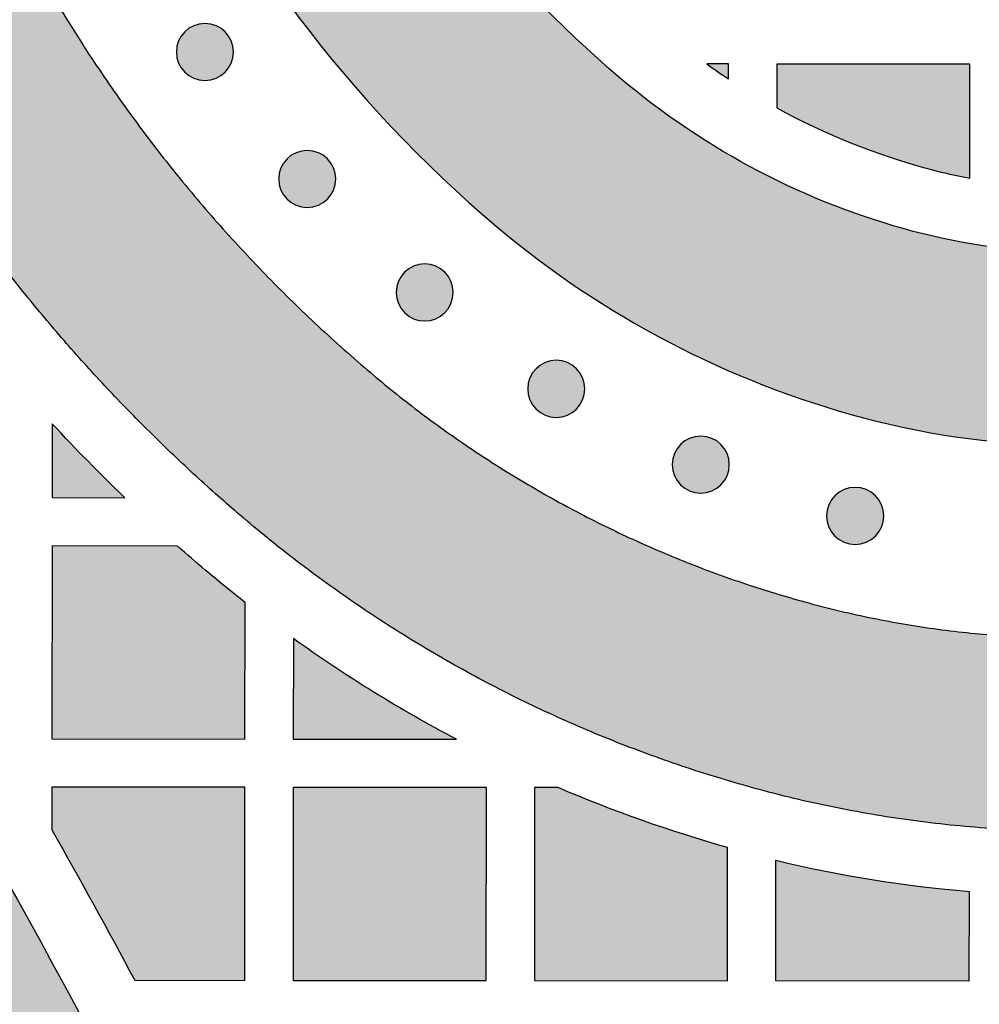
# Model space of a CAD drawing. Header units: millimetres. Extents: x -3873 to -97, y 912 to 4165.
# Tile 245 of 256: x -2969 to -2909, y 1653 to 1714. Entities that reach past the tile are written whole.
import ezdxf

# ---------------------------------------------------------------- set-up
doc = ezdxf.new("R2010")
doc.units = ezdxf.units.MM
doc.layers.add('pattern', color=7, linetype='Continuous', true_color=0x000000)

msp = doc.modelspace()

# ---------------------------------------------------------------- hatches: boundary and pattern name
at = {"layer": 'pattern'}
for points in [[(-2857.108, 1712.754), (-2871.057, 1714.405), (-2871.615, 1713.802), (-2872.185, 1713.207), (-2872.767, 1712.621), (-2873.36, 1712.044), (-2873.964, 1711.477), (-2874.579, 1710.92), (-2875.205, 1710.372), (-2875.841, 1709.835), (-2876.488, 1709.309), (-2877.145, 1708.794), (-2877.811, 1708.29), (-2878.487, 1707.797), (-2879.172, 1707.317), (-2879.865, 1706.848), (-2880.567, 1706.392), (-2881.278, 1705.948), (-2881.996, 1705.517), (-2882.721, 1705.099), (-2883.454, 1704.694), (-2884.193, 1704.303), (-2884.939, 1703.925), (-2885.69, 1703.56), (-2886.448, 1703.209), (-2887.211, 1702.873), (-2887.978, 1702.55), (-2888.75, 1702.241), (-2889.526, 1701.946), (-2890.306, 1701.666), (-2891.089, 1701.4), (-2891.875, 1701.148), (-2892.664, 1700.911), (-2893.455, 1700.688), (-2894.669, 1700.378), (-2895.898, 1700.107), (-2897.138, 1699.876), (-2898.389, 1699.685), (-2899.649, 1699.535), (-2900.914, 1699.427), (-2902.184, 1699.361), (-2903.457, 1699.336), (-2904.729, 1699.354), (-2905.999, 1699.414), (-2907.265, 1699.515), (-2908.525, 1699.659), (-2909.777, 1699.843), (-2911.019, 1700.068), (-2912.249, 1700.332), (-2913.465, 1700.635), (-2914.7, 1700.983), (-2915.928, 1701.365), (-2917.148, 1701.782), (-2918.358, 1702.234), (-2919.557, 1702.719), (-2920.744, 1703.238), (-2921.916, 1703.79), (-2923.074, 1704.374), (-2924.215, 1704.99), (-2925.337, 1705.637), (-2926.441, 1706.315), (-2927.524, 1707.021), (-2928.586, 1707.757), (-2929.625, 1708.52), (-2930.641, 1709.309), (-2931.632, 1710.124), (-2933.056, 1711.362), (-2934.448, 1712.643), (-2935.808, 1713.966), (-2937.132, 1715.328), (-2938.42, 1716.73), (-2939.67, 1718.169), (-2940.879, 1719.643), (-2942.048, 1721.152), (-2943.173, 1722.692), (-2944.254, 1724.264), (-2945.29, 1725.863), (-2946.279, 1727.489), (-2947.22, 1729.14), (-2948.114, 1730.813), (-2948.958, 1732.506), (-2949.753, 1734.218), (-2956.514, 1749.343), (-2962.848, 1734.104), (-2960.706, 1729.316), (-2959.771, 1727.302), (-2958.777, 1725.309), (-2957.726, 1723.34), (-2956.617, 1721.398), (-2955.453, 1719.484), (-2954.234, 1717.601), (-2952.962, 1715.752), (-2951.638, 1713.939), (-2950.263, 1712.163), (-2948.84, 1710.428), (-2947.369, 1708.735), (-2945.853, 1707.085), (-2944.294, 1705.482), (-2942.694, 1703.925), (-2941.055, 1702.418), (-2939.38, 1700.96), (-2938.135, 1699.937), (-2936.859, 1698.945), (-2935.554, 1697.987), (-2934.22, 1697.063), (-2932.859, 1696.175), (-2931.473, 1695.324), (-2930.062, 1694.511), (-2928.629, 1693.737), (-2927.175, 1693.003), (-2925.702, 1692.31), (-2924.212, 1691.658), (-2922.705, 1691.049), (-2921.185, 1690.482), (-2919.653, 1689.958), (-2918.11, 1689.478), (-2916.559, 1689.041), (-2914.963, 1688.643), (-2913.35, 1688.296), (-2911.72, 1688.001), (-2910.077, 1687.759), (-2908.423, 1687.571), (-2906.762, 1687.438), (-2905.095, 1687.36), (-2903.425, 1687.336), (-2901.756, 1687.368), (-2900.089, 1687.456), (-2898.428, 1687.598), (-2896.776, 1687.794), (-2895.134, 1688.045), (-2893.506, 1688.348), (-2891.894, 1688.704), (-2890.3, 1689.11), (-2889.073, 1689.459), (-2887.849, 1689.835), (-2886.629, 1690.24), (-2885.415, 1690.672), (-2884.207, 1691.133), (-2883.006, 1691.621), (-2881.814, 1692.136), (-2880.63, 1692.679), (-2879.456, 1693.249), (-2878.293, 1693.846), (-2877.142, 1694.47), (-2876.004, 1695.12), (-2874.879, 1695.795), (-2873.769, 1696.496), (-2872.674, 1697.222), (-2871.596, 1697.973), (-2870.534, 1698.747), (-2869.49, 1699.544), (-2868.465, 1700.365), (-2867.459, 1701.207), (-2866.473, 1702.07), (-2865.507, 1702.954), (-2864.563, 1703.858), (-2863.641, 1704.781), (-2862.741, 1705.722), (-2861.864, 1706.681), (-2861.01, 1707.657), (-2860.18, 1708.648), (-2859.375, 1709.654), (-2858.594, 1710.675), (-2857.838, 1711.708)], [(-2929.733, 1486.311), (-2930.369, 1494.187), (-2931.163, 1502.072), (-2932.116, 1509.962), (-2933.23, 1517.853), (-2934.503, 1525.738), (-2935.938, 1533.615), (-2937.533, 1541.476), (-2939.289, 1549.319), (-2941.205, 1557.137), (-2943.282, 1564.926), (-2945.518, 1572.682), (-2947.913, 1580.398), (-2950.465, 1588.071), (-2953.174, 1595.695), (-2956.038, 1603.265), (-2959.055, 1610.778), (-2962.224, 1618.228), (-2965.542, 1625.611), (-2969.008, 1632.922), (-2972.618, 1640.158), (-2976.371, 1647.312), (-2980.264, 1654.383), (-2984.294, 1661.364), (-2988.458, 1668.254), (-2992.753, 1675.047), (-2997.175, 1681.74), (-3001.721, 1688.329), (-3006.388, 1694.812), (-3011.171, 1701.185), (-3016.068, 1707.445), (-3021.073, 1713.59), (-3026.184, 1719.615), (-3024.083, 1718.848), (-3021.997, 1718.021), (-3019.931, 1717.135), (-3017.885, 1716.191), (-3015.864, 1715.189), (-3013.868, 1714.13), (-3011.901, 1713.016), (-3009.965, 1711.847), (-3008.062, 1710.625), (-3006.195, 1709.352), (-3004.364, 1708.028), (-3002.573, 1706.656), (-3000.824, 1705.237), (-2999.117, 1703.773), (-2997.455, 1702.266), (-2995.839, 1700.718), (-2988.776, 1690.728), (-2981.992, 1680.501), (-2975.499, 1670.047), (-2969.307, 1659.38), (-2963.428, 1648.512), (-2957.87, 1637.458), (-2952.642, 1626.231), (-2947.753, 1614.847), (-2943.207, 1603.321), (-2939.013, 1591.669), (-2935.174, 1579.907), (-2931.695, 1568.051), (-2928.579, 1556.117), (-2925.827, 1544.122), (-2923.441, 1532.084), (-2921.421, 1520.017), (-2921.508, 1517.846), (-2921.655, 1515.673), (-2921.859, 1513.5), (-2922.122, 1511.329), (-2922.444, 1509.163), (-2922.825, 1507.003), (-2923.264, 1504.854), (-2923.761, 1502.716), (-2924.315, 1500.592), (-2924.926, 1498.485), (-2925.592, 1496.397), (-2926.314, 1494.329), (-2927.091, 1492.285), (-2927.92, 1490.266), (-2928.801, 1488.274)], [(-2969.079, 1719.113), (-2968.034, 1717.186), (-2966.941, 1715.28), (-2965.8, 1713.398), (-2964.613, 1711.541), (-2963.381, 1709.711), (-2962.103, 1707.909), (-2960.782, 1706.138), (-2959.418, 1704.398), (-2958.013, 1702.692), (-2956.568, 1701.021), (-2955.083, 1699.386), (-2953.561, 1697.788), (-2952.003, 1696.229), (-2950.411, 1694.71), (-2948.785, 1693.232), (-2947.128, 1691.797), (-2945.629, 1690.565), (-2944.093, 1689.371), (-2942.522, 1688.217), (-2940.916, 1687.105), (-2939.278, 1686.036), (-2937.608, 1685.011), (-2935.91, 1684.033), (-2934.185, 1683.101), (-2932.434, 1682.217), (-2930.661, 1681.383), (-2928.866, 1680.598), (-2927.053, 1679.864), (-2925.222, 1679.182), (-2923.378, 1678.551), (-2921.52, 1677.973), (-2919.653, 1677.447), (-2917.678, 1676.954), (-2915.68, 1676.524), (-2913.662, 1676.159), (-2911.628, 1675.86), (-2909.581, 1675.627), (-2907.524, 1675.462), (-2905.46, 1675.365), (-2903.394, 1675.336), (-2901.327, 1675.376), (-2899.264, 1675.484), (-2897.207, 1675.66), (-2895.162, 1675.903), (-2893.129, 1676.213), (-2891.114, 1676.589), (-2889.118, 1677.029), (-2887.145, 1677.532), (-2885.799, 1677.913), (-2884.456, 1678.322), (-2883.118, 1678.759), (-2881.785, 1679.223), (-2880.459, 1679.716), (-2879.14, 1680.235), (-2877.829, 1680.782), (-2876.526, 1681.356), (-2875.234, 1681.957), (-2873.952, 1682.585), (-2872.681, 1683.24), (-2871.422, 1683.92), (-2870.177, 1684.627), (-2868.945, 1685.359), (-2867.728, 1686.115), (-2866.526, 1686.897), (-2865.34, 1687.703), (-2864.17, 1688.532), (-2863.019, 1689.384), (-2861.885, 1690.259), (-2860.77, 1691.156), (-2859.675, 1692.074), (-2858.599, 1693.013), (-2857.544, 1693.972), (-2856.511, 1694.95), (-2855.499, 1695.947), (-2854.509, 1696.962), (-2853.542, 1697.995), (-2852.597, 1699.044), (-2851.677, 1700.108), (-2850.78, 1701.188), (-2849.907, 1702.282), (-2849.996, 1700.848), (-2850.121, 1699.413), (-2850.281, 1697.98), (-2850.477, 1696.548), (-2850.708, 1695.121), (-2850.974, 1693.698), (-2851.276, 1692.281), (-2851.612, 1690.872), (-2851.983, 1689.471), (-2852.389, 1688.08), (-2852.828, 1686.701), (-2853.301, 1685.334), (-2853.807, 1683.981), (-2854.344, 1682.642), (-2854.914, 1681.32), (-2855.515, 1680.015), (-2857.109, 1678.829), (-2858.735, 1677.68), (-2860.391, 1676.568), (-2862.076, 1675.495), (-2863.788, 1674.461), (-2865.526, 1673.469), (-2867.288, 1672.518), (-2869.073, 1671.609), (-2870.88, 1670.744), (-2872.707, 1669.923), (-2874.552, 1669.147), (-2876.413, 1668.416), (-2878.289, 1667.731), (-2880.179, 1667.092), (-2882.08, 1666.5), (-2883.99, 1665.954), (-2886.342, 1665.354), (-2888.722, 1664.83), (-2891.125, 1664.382), (-2893.548, 1664.012), (-2895.987, 1663.722), (-2898.438, 1663.512), (-2900.898, 1663.384), (-2903.362, 1663.336), (-2905.826, 1663.371), (-2908.287, 1663.486), (-2910.739, 1663.683), (-2913.18, 1663.961), (-2915.605, 1664.318), (-2918.01, 1664.753), (-2920.392, 1665.265), (-2922.747, 1665.852), (-2924.931, 1666.467), (-2927.103, 1667.144), (-2929.26, 1667.881), (-2931.4, 1668.679), (-2933.521, 1669.537), (-2935.619, 1670.455), (-2937.693, 1671.431), (-2939.74, 1672.464), (-2941.758, 1673.554), (-2943.744, 1674.698), (-2945.696, 1675.896), (-2947.612, 1677.147), (-2949.49, 1678.447), (-2951.327, 1679.796), (-2953.123, 1681.193), (-2954.876, 1682.633), (-2956.305, 1683.865), (-2957.714, 1685.123), (-2959.101, 1686.409), (-2960.465, 1687.72), (-2961.807, 1689.057), (-2963.124, 1690.419), (-2964.416, 1691.805), (-2965.684, 1693.215), (-2966.925, 1694.647), (-2968.14, 1696.102), (-2969.328, 1697.578), (-2970.488, 1699.075), (-2971.619, 1700.592), (-2972.722, 1702.128), (-2973.796, 1703.682), (-2974.84, 1705.254)], [(-2958.734, 1713.044), (-2958.706, 1713.072), (-2958.677, 1713.099), (-2958.647, 1713.125), (-2958.616, 1713.152), (-2958.585, 1713.177), (-2958.552, 1713.203), (-2958.519, 1713.227), (-2958.485, 1713.251), (-2958.45, 1713.275), (-2958.414, 1713.297), (-2958.378, 1713.319), (-2958.34, 1713.341), (-2958.302, 1713.361), (-2958.264, 1713.381), (-2958.224, 1713.399), (-2958.184, 1713.417), (-2958.143, 1713.434), (-2958.102, 1713.45), (-2958.06, 1713.465), (-2958.018, 1713.48), (-2957.975, 1713.493), (-2957.931, 1713.505), (-2957.887, 1713.515), (-2957.843, 1713.525), (-2957.798, 1713.534), (-2957.753, 1713.542), (-2957.708, 1713.548), (-2957.662, 1713.553), (-2957.617, 1713.557), (-2957.571, 1713.56), (-2957.525, 1713.562), (-2957.479, 1713.563), (-2957.433, 1713.562), (-2957.387, 1713.56), (-2957.342, 1713.557), (-2957.296, 1713.553), (-2957.251, 1713.548), (-2957.205, 1713.541), (-2957.16, 1713.533), (-2957.116, 1713.525), (-2957.071, 1713.515), (-2957.027, 1713.504), (-2956.984, 1713.492), (-2956.941, 1713.478), (-2956.899, 1713.464), (-2956.857, 1713.449), (-2956.815, 1713.433), (-2956.775, 1713.416), (-2956.735, 1713.398), (-2956.695, 1713.379), (-2956.656, 1713.359), (-2956.618, 1713.339), (-2956.581, 1713.318), (-2956.545, 1713.296), (-2956.509, 1713.273), (-2956.474, 1713.249), (-2956.44, 1713.225), (-2956.407, 1713.201), (-2956.374, 1713.175), (-2956.343, 1713.149), (-2956.312, 1713.123), (-2956.282, 1713.096), (-2956.253, 1713.069), (-2956.225, 1713.042), (-2956.198, 1713.014), (-2956.17, 1712.984), (-2956.144, 1712.955), (-2956.118, 1712.924), (-2956.092, 1712.892), (-2956.067, 1712.86), (-2956.042, 1712.826), (-2956.018, 1712.792), (-2955.995, 1712.757), (-2955.972, 1712.722), (-2955.95, 1712.685), (-2955.929, 1712.648), (-2955.908, 1712.61), (-2955.889, 1712.571), (-2955.87, 1712.532), (-2955.852, 1712.491), (-2955.835, 1712.451), (-2955.819, 1712.409), (-2955.804, 1712.367), (-2955.79, 1712.325), (-2955.777, 1712.282), (-2955.765, 1712.238), (-2955.754, 1712.195), (-2955.744, 1712.15), (-2955.735, 1712.106), (-2955.728, 1712.061), (-2955.721, 1712.015), (-2955.716, 1711.97), (-2955.712, 1711.924), (-2955.709, 1711.878), (-2955.707, 1711.833), (-2955.707, 1711.787), (-2955.707, 1711.741), (-2955.709, 1711.695), (-2955.712, 1711.649), (-2955.716, 1711.603), (-2955.722, 1711.558), (-2955.728, 1711.513), (-2955.736, 1711.468), (-2955.745, 1711.423), (-2955.754, 1711.379), (-2955.766, 1711.335), (-2955.778, 1711.291), (-2955.791, 1711.248), (-2955.805, 1711.206), (-2955.82, 1711.164), (-2955.836, 1711.123), (-2955.853, 1711.082), (-2955.871, 1711.042), (-2955.89, 1711.003), (-2955.91, 1710.964), (-2955.93, 1710.926), (-2955.952, 1710.889), (-2955.974, 1710.852), (-2955.996, 1710.816), (-2956.02, 1710.782), (-2956.044, 1710.747), (-2956.069, 1710.714), (-2956.094, 1710.682), (-2956.12, 1710.65), (-2956.146, 1710.619), (-2956.173, 1710.59), (-2956.2, 1710.561), (-2956.227, 1710.532), (-2956.256, 1710.505), (-2956.285, 1710.478), (-2956.315, 1710.451), (-2956.345, 1710.425), (-2956.377, 1710.399), (-2956.409, 1710.374), (-2956.443, 1710.349), (-2956.477, 1710.325), (-2956.512, 1710.302), (-2956.548, 1710.279), (-2956.584, 1710.257), (-2956.621, 1710.236), (-2956.659, 1710.216), (-2956.698, 1710.196), (-2956.738, 1710.177), (-2956.778, 1710.159), (-2956.818, 1710.142), (-2956.86, 1710.126), (-2956.902, 1710.111), (-2956.944, 1710.097), (-2956.987, 1710.084), (-2957.031, 1710.072), (-2957.075, 1710.061), (-2957.119, 1710.051), (-2957.164, 1710.043), (-2957.209, 1710.035), (-2957.254, 1710.029), (-2957.299, 1710.023), (-2957.345, 1710.019), (-2957.391, 1710.016), (-2957.437, 1710.015), (-2957.483, 1710.014), (-2957.529, 1710.015), (-2957.574, 1710.016), (-2957.62, 1710.019), (-2957.666, 1710.024), (-2957.711, 1710.029), (-2957.757, 1710.036), (-2957.801, 1710.043), (-2957.846, 1710.052), (-2957.89, 1710.062), (-2957.934, 1710.073), (-2957.978, 1710.085), (-2958.021, 1710.098), (-2958.063, 1710.112), (-2958.105, 1710.127), (-2958.146, 1710.144), (-2958.187, 1710.161), (-2958.227, 1710.179), (-2958.267, 1710.197), (-2958.305, 1710.217), (-2958.343, 1710.238), (-2958.381, 1710.259), (-2958.417, 1710.281), (-2958.453, 1710.304), (-2958.488, 1710.327), (-2958.522, 1710.351), (-2958.555, 1710.376), (-2958.587, 1710.401), (-2958.619, 1710.427), (-2958.65, 1710.453), (-2958.68, 1710.48), (-2958.709, 1710.507), (-2958.737, 1710.535), (-2958.764, 1710.563), (-2958.791, 1710.592), (-2958.818, 1710.622), (-2958.844, 1710.653), (-2958.87, 1710.684), (-2958.895, 1710.717), (-2958.92, 1710.75), (-2958.944, 1710.784), (-2958.967, 1710.819), (-2958.99, 1710.855), (-2959.012, 1710.892), (-2959.033, 1710.929), (-2959.054, 1710.967), (-2959.073, 1711.006), (-2959.092, 1711.045), (-2959.11, 1711.085), (-2959.127, 1711.126), (-2959.143, 1711.167), (-2959.158, 1711.209), (-2959.172, 1711.252), (-2959.185, 1711.295), (-2959.197, 1711.338), (-2959.208, 1711.382), (-2959.218, 1711.426), (-2959.227, 1711.471), (-2959.234, 1711.516), (-2959.241, 1711.561), (-2959.246, 1711.607), (-2959.25, 1711.652), (-2959.253, 1711.698), (-2959.255, 1711.744), (-2959.255, 1711.79), (-2959.255, 1711.836), (-2959.253, 1711.882), (-2959.25, 1711.928), (-2959.246, 1711.973), (-2959.24, 1712.019), (-2959.234, 1712.064), (-2959.226, 1712.109), (-2959.217, 1712.154), (-2959.207, 1712.198), (-2959.196, 1712.242), (-2959.184, 1712.285), (-2959.171, 1712.328), (-2959.157, 1712.371), (-2959.142, 1712.413), (-2959.126, 1712.454), (-2959.109, 1712.495), (-2959.091, 1712.535), (-2959.072, 1712.574), (-2959.052, 1712.613), (-2959.031, 1712.651), (-2959.01, 1712.688), (-2958.988, 1712.724), (-2958.965, 1712.76), (-2958.942, 1712.795), (-2958.918, 1712.829), (-2958.893, 1712.862), (-2958.868, 1712.895), (-2958.842, 1712.926), (-2958.816, 1712.957), (-2958.789, 1712.987), (-2958.762, 1713.016)], [(-2926.304, 1711.042), (-2925.632, 1710.572), (-2924.952, 1710.115), (-2924.951, 1711.041)], [(-2909.958, 1703.936), (-2909.951, 1711.027), (-2921.951, 1711.038), (-2921.954, 1708.311), (-2920.819, 1707.712), (-2919.666, 1707.146), (-2918.495, 1706.615), (-2917.308, 1706.12), (-2916.107, 1705.66), (-2914.893, 1705.236), (-2913.668, 1704.849), (-2912.434, 1704.5), (-2911.819, 1704.342), (-2911.201, 1704.195), (-2910.581, 1704.06)], [(-2952.376, 1705.148), (-2952.348, 1705.175), (-2952.319, 1705.202), (-2952.289, 1705.229), (-2952.258, 1705.255), (-2952.227, 1705.281), (-2952.194, 1705.306), (-2952.161, 1705.331), (-2952.127, 1705.355), (-2952.092, 1705.378), (-2952.056, 1705.401), (-2952.02, 1705.423), (-2951.982, 1705.444), (-2951.944, 1705.465), (-2951.906, 1705.484), (-2951.866, 1705.503), (-2951.826, 1705.521), (-2951.785, 1705.538), (-2951.744, 1705.554), (-2951.702, 1705.569), (-2951.659, 1705.583), (-2951.616, 1705.596), (-2951.573, 1705.608), (-2951.529, 1705.619), (-2951.485, 1705.629), (-2951.44, 1705.638), (-2951.395, 1705.645), (-2951.35, 1705.652), (-2951.304, 1705.657), (-2951.259, 1705.661), (-2951.213, 1705.664), (-2951.167, 1705.666), (-2951.121, 1705.666), (-2951.075, 1705.666), (-2951.029, 1705.664), (-2950.984, 1705.661), (-2950.938, 1705.657), (-2950.892, 1705.651), (-2950.847, 1705.645), (-2950.802, 1705.637), (-2950.758, 1705.628), (-2950.713, 1705.618), (-2950.669, 1705.607), (-2950.626, 1705.595), (-2950.583, 1705.582), (-2950.541, 1705.568), (-2950.499, 1705.553), (-2950.457, 1705.537), (-2950.417, 1705.52), (-2950.377, 1705.502), (-2950.337, 1705.483), (-2950.298, 1705.463), (-2950.26, 1705.443), (-2950.223, 1705.421), (-2950.187, 1705.399), (-2950.151, 1705.377), (-2950.116, 1705.353), (-2950.082, 1705.329), (-2950.049, 1705.304), (-2950.016, 1705.279), (-2949.985, 1705.253), (-2949.954, 1705.227), (-2949.924, 1705.2), (-2949.895, 1705.173), (-2949.867, 1705.145), (-2949.84, 1705.117), (-2949.812, 1705.088), (-2949.786, 1705.058), (-2949.76, 1705.028), (-2949.734, 1704.996), (-2949.709, 1704.963), (-2949.684, 1704.93), (-2949.66, 1704.896), (-2949.637, 1704.861), (-2949.614, 1704.825), (-2949.592, 1704.789), (-2949.571, 1704.752), (-2949.55, 1704.714), (-2949.531, 1704.675), (-2949.512, 1704.635), (-2949.494, 1704.595), (-2949.477, 1704.554), (-2949.461, 1704.513), (-2949.446, 1704.471), (-2949.432, 1704.429), (-2949.419, 1704.386), (-2949.407, 1704.342), (-2949.396, 1704.298), (-2949.386, 1704.254), (-2949.377, 1704.209), (-2949.37, 1704.164), (-2949.363, 1704.119), (-2949.358, 1704.074), (-2949.354, 1704.028), (-2949.351, 1703.982), (-2949.349, 1703.936), (-2949.349, 1703.89), (-2949.349, 1703.844), (-2949.351, 1703.799), (-2949.354, 1703.753), (-2949.358, 1703.707), (-2949.364, 1703.662), (-2949.37, 1703.616), (-2949.378, 1703.571), (-2949.387, 1703.527), (-2949.396, 1703.483), (-2949.407, 1703.439), (-2949.42, 1703.395), (-2949.433, 1703.352), (-2949.447, 1703.31), (-2949.462, 1703.268), (-2949.478, 1703.227), (-2949.495, 1703.186), (-2949.513, 1703.146), (-2949.532, 1703.106), (-2949.552, 1703.068), (-2949.572, 1703.03), (-2949.594, 1702.992), (-2949.616, 1702.956), (-2949.638, 1702.92), (-2949.662, 1702.885), (-2949.686, 1702.851), (-2949.711, 1702.818), (-2949.736, 1702.786), (-2949.762, 1702.754), (-2949.788, 1702.723), (-2949.815, 1702.693), (-2949.842, 1702.664), (-2949.869, 1702.636), (-2949.898, 1702.609), (-2949.927, 1702.582), (-2949.957, 1702.555), (-2949.987, 1702.529), (-2950.019, 1702.503), (-2950.051, 1702.478), (-2950.085, 1702.453), (-2950.119, 1702.429), (-2950.154, 1702.406), (-2950.19, 1702.383), (-2950.226, 1702.361), (-2950.263, 1702.34), (-2950.301, 1702.319), (-2950.34, 1702.3), (-2950.38, 1702.281), (-2950.42, 1702.263), (-2950.46, 1702.246), (-2950.502, 1702.23), (-2950.544, 1702.215), (-2950.586, 1702.201), (-2950.629, 1702.188), (-2950.673, 1702.176), (-2950.717, 1702.165), (-2950.761, 1702.155), (-2950.806, 1702.146), (-2950.851, 1702.139), (-2950.896, 1702.132), (-2950.941, 1702.127), (-2950.987, 1702.123), (-2951.033, 1702.12), (-2951.079, 1702.118), (-2951.125, 1702.118), (-2951.171, 1702.118), (-2951.216, 1702.12), (-2951.262, 1702.123), (-2951.308, 1702.127), (-2951.353, 1702.133), (-2951.399, 1702.139), (-2951.443, 1702.147), (-2951.488, 1702.156), (-2951.532, 1702.166), (-2951.576, 1702.177), (-2951.62, 1702.189), (-2951.663, 1702.202), (-2951.705, 1702.216), (-2951.747, 1702.231), (-2951.788, 1702.247), (-2951.829, 1702.264), (-2951.869, 1702.282), (-2951.909, 1702.301), (-2951.947, 1702.321), (-2951.985, 1702.341), (-2952.023, 1702.363), (-2952.059, 1702.385), (-2952.095, 1702.408), (-2952.13, 1702.431), (-2952.164, 1702.455), (-2952.197, 1702.48), (-2952.229, 1702.505), (-2952.261, 1702.531), (-2952.292, 1702.557), (-2952.322, 1702.584), (-2952.351, 1702.611), (-2952.379, 1702.639), (-2952.406, 1702.667), (-2952.433, 1702.696), (-2952.46, 1702.726), (-2952.486, 1702.757), (-2952.512, 1702.788), (-2952.537, 1702.821), (-2952.562, 1702.854), (-2952.586, 1702.888), (-2952.609, 1702.923), (-2952.632, 1702.959), (-2952.654, 1702.995), (-2952.675, 1703.033), (-2952.696, 1703.071), (-2952.715, 1703.109), (-2952.734, 1703.149), (-2952.752, 1703.189), (-2952.769, 1703.23), (-2952.785, 1703.271), (-2952.8, 1703.313), (-2952.814, 1703.355), (-2952.827, 1703.398), (-2952.839, 1703.442), (-2952.85, 1703.486), (-2952.86, 1703.53), (-2952.869, 1703.575), (-2952.876, 1703.62), (-2952.883, 1703.665), (-2952.888, 1703.71), (-2952.892, 1703.756), (-2952.895, 1703.802), (-2952.897, 1703.848), (-2952.897, 1703.894), (-2952.897, 1703.94), (-2952.895, 1703.986), (-2952.892, 1704.031), (-2952.888, 1704.077), (-2952.882, 1704.122), (-2952.876, 1704.168), (-2952.868, 1704.213), (-2952.859, 1704.257), (-2952.849, 1704.302), (-2952.838, 1704.345), (-2952.826, 1704.389), (-2952.813, 1704.432), (-2952.799, 1704.474), (-2952.784, 1704.516), (-2952.768, 1704.558), (-2952.751, 1704.598), (-2952.733, 1704.638), (-2952.714, 1704.678), (-2952.694, 1704.717), (-2952.673, 1704.755), (-2952.652, 1704.792), (-2952.63, 1704.828), (-2952.607, 1704.864), (-2952.584, 1704.899), (-2952.56, 1704.933), (-2952.535, 1704.966), (-2952.51, 1704.999), (-2952.484, 1705.03), (-2952.458, 1705.061), (-2952.431, 1705.091), (-2952.404, 1705.12)], [(-2945.079, 1698.096), (-2945.051, 1698.123), (-2945.022, 1698.15), (-2944.992, 1698.177), (-2944.961, 1698.203), (-2944.929, 1698.229), (-2944.897, 1698.254), (-2944.864, 1698.279), (-2944.829, 1698.303), (-2944.795, 1698.326), (-2944.759, 1698.349), (-2944.722, 1698.371), (-2944.685, 1698.392), (-2944.647, 1698.413), (-2944.608, 1698.432), (-2944.569, 1698.451), (-2944.529, 1698.469), (-2944.488, 1698.486), (-2944.447, 1698.502), (-2944.405, 1698.517), (-2944.362, 1698.531), (-2944.319, 1698.544), (-2944.276, 1698.556), (-2944.232, 1698.567), (-2944.187, 1698.577), (-2944.143, 1698.586), (-2944.098, 1698.593), (-2944.053, 1698.6), (-2944.007, 1698.605), (-2943.961, 1698.609), (-2943.916, 1698.612), (-2943.87, 1698.614), (-2943.824, 1698.614), (-2943.778, 1698.614), (-2943.732, 1698.612), (-2943.686, 1698.609), (-2943.641, 1698.605), (-2943.595, 1698.599), (-2943.55, 1698.593), (-2943.505, 1698.585), (-2943.46, 1698.576), (-2943.416, 1698.566), (-2943.372, 1698.555), (-2943.329, 1698.543), (-2943.286, 1698.53), (-2943.243, 1698.516), (-2943.201, 1698.501), (-2943.16, 1698.485), (-2943.119, 1698.468), (-2943.079, 1698.45), (-2943.04, 1698.431), (-2943.001, 1698.411), (-2942.963, 1698.391), (-2942.926, 1698.369), (-2942.889, 1698.347), (-2942.854, 1698.324), (-2942.819, 1698.301), (-2942.785, 1698.277), (-2942.751, 1698.252), (-2942.719, 1698.227), (-2942.687, 1698.201), (-2942.657, 1698.175), (-2942.627, 1698.148), (-2942.598, 1698.121), (-2942.57, 1698.093), (-2942.542, 1698.065), (-2942.515, 1698.036), (-2942.488, 1698.006), (-2942.462, 1697.975), (-2942.436, 1697.944), (-2942.411, 1697.911), (-2942.387, 1697.878), (-2942.363, 1697.844), (-2942.339, 1697.809), (-2942.317, 1697.773), (-2942.295, 1697.737), (-2942.273, 1697.699), (-2942.253, 1697.661), (-2942.233, 1697.623), (-2942.214, 1697.583), (-2942.196, 1697.543), (-2942.179, 1697.502), (-2942.163, 1697.461), (-2942.148, 1697.419), (-2942.134, 1697.377), (-2942.121, 1697.334), (-2942.109, 1697.29), (-2942.098, 1697.246), (-2942.089, 1697.202), (-2942.08, 1697.157), (-2942.072, 1697.112), (-2942.066, 1697.067), (-2942.061, 1697.022), (-2942.056, 1696.976), (-2942.053, 1696.93), (-2942.052, 1696.884), (-2942.051, 1696.838), (-2942.052, 1696.792), (-2942.054, 1696.746), (-2942.057, 1696.701), (-2942.061, 1696.655), (-2942.066, 1696.61), (-2942.073, 1696.564), (-2942.08, 1696.519), (-2942.089, 1696.475), (-2942.099, 1696.43), (-2942.11, 1696.387), (-2942.122, 1696.343), (-2942.135, 1696.3), (-2942.149, 1696.258), (-2942.165, 1696.216), (-2942.181, 1696.174), (-2942.198, 1696.134), (-2942.216, 1696.094), (-2942.235, 1696.054), (-2942.254, 1696.016), (-2942.275, 1695.978), (-2942.296, 1695.94), (-2942.318, 1695.904), (-2942.341, 1695.868), (-2942.364, 1695.833), (-2942.389, 1695.799), (-2942.413, 1695.766), (-2942.439, 1695.733), (-2942.464, 1695.702), (-2942.491, 1695.671), (-2942.517, 1695.641), (-2942.545, 1695.612), (-2942.572, 1695.584), (-2942.6, 1695.557), (-2942.629, 1695.53), (-2942.659, 1695.503), (-2942.69, 1695.477), (-2942.722, 1695.451), (-2942.754, 1695.426), (-2942.787, 1695.401), (-2942.822, 1695.377), (-2942.856, 1695.354), (-2942.892, 1695.331), (-2942.929, 1695.309), (-2942.966, 1695.288), (-2943.004, 1695.267), (-2943.043, 1695.248), (-2943.082, 1695.229), (-2943.122, 1695.211), (-2943.163, 1695.194), (-2943.204, 1695.178), (-2943.246, 1695.163), (-2943.289, 1695.149), (-2943.332, 1695.136), (-2943.375, 1695.124), (-2943.419, 1695.113), (-2943.464, 1695.103), (-2943.508, 1695.094), (-2943.553, 1695.087), (-2943.598, 1695.08), (-2943.644, 1695.075), (-2943.69, 1695.071), (-2943.735, 1695.068), (-2943.781, 1695.066), (-2943.827, 1695.066), (-2943.873, 1695.066), (-2943.919, 1695.068), (-2943.965, 1695.071), (-2944.01, 1695.075), (-2944.056, 1695.081), (-2944.101, 1695.087), (-2944.146, 1695.095), (-2944.191, 1695.104), (-2944.235, 1695.114), (-2944.279, 1695.125), (-2944.322, 1695.137), (-2944.365, 1695.15), (-2944.408, 1695.164), (-2944.45, 1695.179), (-2944.491, 1695.195), (-2944.532, 1695.212), (-2944.572, 1695.23), (-2944.611, 1695.249), (-2944.65, 1695.269), (-2944.688, 1695.289), (-2944.725, 1695.311), (-2944.762, 1695.333), (-2944.797, 1695.356), (-2944.832, 1695.379), (-2944.866, 1695.403), (-2944.9, 1695.428), (-2944.932, 1695.453), (-2944.964, 1695.479), (-2944.994, 1695.505), (-2945.024, 1695.532), (-2945.053, 1695.559), (-2945.081, 1695.587), (-2945.109, 1695.615), (-2945.136, 1695.644), (-2945.163, 1695.674), (-2945.189, 1695.704), (-2945.215, 1695.736), (-2945.24, 1695.769), (-2945.264, 1695.802), (-2945.288, 1695.836), (-2945.312, 1695.871), (-2945.335, 1695.907), (-2945.356, 1695.943), (-2945.378, 1695.98), (-2945.398, 1696.019), (-2945.418, 1696.057), (-2945.437, 1696.097), (-2945.455, 1696.137), (-2945.472, 1696.178), (-2945.488, 1696.219), (-2945.503, 1696.261), (-2945.517, 1696.303), (-2945.53, 1696.346), (-2945.542, 1696.39), (-2945.553, 1696.434), (-2945.563, 1696.478), (-2945.571, 1696.523), (-2945.579, 1696.568), (-2945.585, 1696.613), (-2945.59, 1696.658), (-2945.595, 1696.704), (-2945.598, 1696.75), (-2945.599, 1696.796), (-2945.6, 1696.842), (-2945.599, 1696.888), (-2945.597, 1696.933), (-2945.594, 1696.979), (-2945.59, 1697.025), (-2945.585, 1697.07), (-2945.578, 1697.116), (-2945.571, 1697.161), (-2945.562, 1697.205), (-2945.552, 1697.25), (-2945.541, 1697.293), (-2945.529, 1697.337), (-2945.516, 1697.38), (-2945.502, 1697.422), (-2945.486, 1697.464), (-2945.47, 1697.506), (-2945.453, 1697.546), (-2945.435, 1697.586), (-2945.416, 1697.626), (-2945.397, 1697.664), (-2945.376, 1697.702), (-2945.355, 1697.74), (-2945.333, 1697.776), (-2945.31, 1697.812), (-2945.287, 1697.847), (-2945.262, 1697.881), (-2945.238, 1697.914), (-2945.212, 1697.947), (-2945.187, 1697.978), (-2945.16, 1698.009), (-2945.134, 1698.039), (-2945.106, 1698.068)], [(-2936.901, 1692.099), (-2936.873, 1692.127), (-2936.844, 1692.154), (-2936.814, 1692.181), (-2936.784, 1692.207), (-2936.752, 1692.233), (-2936.719, 1692.258), (-2936.686, 1692.282), (-2936.652, 1692.306), (-2936.617, 1692.33), (-2936.581, 1692.352), (-2936.545, 1692.374), (-2936.508, 1692.396), (-2936.47, 1692.416), (-2936.431, 1692.436), (-2936.391, 1692.455), (-2936.351, 1692.472), (-2936.31, 1692.489), (-2936.269, 1692.506), (-2936.227, 1692.521), (-2936.185, 1692.535), (-2936.142, 1692.548), (-2936.098, 1692.56), (-2936.054, 1692.571), (-2936.01, 1692.58), (-2935.965, 1692.589), (-2935.92, 1692.597), (-2935.875, 1692.603), (-2935.83, 1692.608), (-2935.784, 1692.613), (-2935.738, 1692.615), (-2935.692, 1692.617), (-2935.646, 1692.618), (-2935.6, 1692.617), (-2935.555, 1692.615), (-2935.509, 1692.612), (-2935.463, 1692.608), (-2935.418, 1692.603), (-2935.372, 1692.596), (-2935.327, 1692.589), (-2935.283, 1692.58), (-2935.239, 1692.57), (-2935.195, 1692.559), (-2935.151, 1692.547), (-2935.108, 1692.534), (-2935.066, 1692.519), (-2935.024, 1692.504), (-2934.983, 1692.488), (-2934.942, 1692.471), (-2934.902, 1692.453), (-2934.862, 1692.434), (-2934.824, 1692.415), (-2934.786, 1692.394), (-2934.748, 1692.373), (-2934.712, 1692.351), (-2934.676, 1692.328), (-2934.641, 1692.304), (-2934.607, 1692.28), (-2934.574, 1692.256), (-2934.542, 1692.23), (-2934.51, 1692.205), (-2934.479, 1692.178), (-2934.449, 1692.152), (-2934.42, 1692.124), (-2934.392, 1692.097), (-2934.365, 1692.069), (-2934.338, 1692.04), (-2934.311, 1692.01), (-2934.285, 1691.979), (-2934.259, 1691.947), (-2934.234, 1691.915), (-2934.209, 1691.882), (-2934.185, 1691.847), (-2934.162, 1691.812), (-2934.139, 1691.777), (-2934.117, 1691.74), (-2934.096, 1691.703), (-2934.075, 1691.665), (-2934.056, 1691.626), (-2934.037, 1691.587), (-2934.019, 1691.547), (-2934.002, 1691.506), (-2933.986, 1691.464), (-2933.971, 1691.423), (-2933.957, 1691.38), (-2933.944, 1691.337), (-2933.932, 1691.294), (-2933.921, 1691.25), (-2933.911, 1691.205), (-2933.902, 1691.161), (-2933.895, 1691.116), (-2933.888, 1691.07), (-2933.883, 1691.025), (-2933.879, 1690.979), (-2933.876, 1690.934), (-2933.874, 1690.888), (-2933.874, 1690.842), (-2933.874, 1690.796), (-2933.876, 1690.75), (-2933.879, 1690.704), (-2933.883, 1690.659), (-2933.889, 1690.613), (-2933.895, 1690.568), (-2933.903, 1690.523), (-2933.912, 1690.478), (-2933.922, 1690.434), (-2933.933, 1690.39), (-2933.945, 1690.347), (-2933.958, 1690.304), (-2933.972, 1690.261), (-2933.987, 1690.219), (-2934.003, 1690.178), (-2934.02, 1690.137), (-2934.038, 1690.097), (-2934.057, 1690.058), (-2934.077, 1690.019), (-2934.097, 1689.981), (-2934.119, 1689.944), (-2934.141, 1689.907), (-2934.164, 1689.872), (-2934.187, 1689.837), (-2934.211, 1689.803), (-2934.236, 1689.769), (-2934.261, 1689.737), (-2934.287, 1689.705), (-2934.313, 1689.675), (-2934.34, 1689.645), (-2934.367, 1689.616), (-2934.395, 1689.588), (-2934.423, 1689.56), (-2934.452, 1689.533), (-2934.482, 1689.506), (-2934.513, 1689.48), (-2934.544, 1689.454), (-2934.577, 1689.429), (-2934.61, 1689.405), (-2934.644, 1689.381), (-2934.679, 1689.357), (-2934.715, 1689.334), (-2934.751, 1689.312), (-2934.789, 1689.291), (-2934.827, 1689.271), (-2934.865, 1689.251), (-2934.905, 1689.232), (-2934.945, 1689.214), (-2934.986, 1689.197), (-2935.027, 1689.181), (-2935.069, 1689.166), (-2935.111, 1689.152), (-2935.154, 1689.139), (-2935.198, 1689.127), (-2935.242, 1689.116), (-2935.286, 1689.106), (-2935.331, 1689.098), (-2935.376, 1689.09), (-2935.421, 1689.084), (-2935.467, 1689.078), (-2935.512, 1689.074), (-2935.558, 1689.071), (-2935.604, 1689.07), (-2935.65, 1689.069), (-2935.696, 1689.07), (-2935.742, 1689.072), (-2935.787, 1689.075), (-2935.833, 1689.079), (-2935.878, 1689.084), (-2935.924, 1689.091), (-2935.969, 1689.098), (-2936.013, 1689.107), (-2936.058, 1689.117), (-2936.101, 1689.128), (-2936.145, 1689.14), (-2936.188, 1689.153), (-2936.23, 1689.167), (-2936.272, 1689.183), (-2936.314, 1689.199), (-2936.354, 1689.216), (-2936.394, 1689.234), (-2936.434, 1689.253), (-2936.473, 1689.272), (-2936.511, 1689.293), (-2936.548, 1689.314), (-2936.584, 1689.336), (-2936.62, 1689.359), (-2936.655, 1689.382), (-2936.689, 1689.407), (-2936.722, 1689.431), (-2936.755, 1689.456), (-2936.786, 1689.482), (-2936.817, 1689.509), (-2936.847, 1689.535), (-2936.876, 1689.562), (-2936.904, 1689.59), (-2936.931, 1689.618), (-2936.959, 1689.647), (-2936.985, 1689.677), (-2937.011, 1689.708), (-2937.037, 1689.74), (-2937.062, 1689.772), (-2937.087, 1689.805), (-2937.111, 1689.839), (-2937.134, 1689.874), (-2937.157, 1689.91), (-2937.179, 1689.947), (-2937.2, 1689.984), (-2937.221, 1690.022), (-2937.24, 1690.061), (-2937.259, 1690.1), (-2937.277, 1690.14), (-2937.294, 1690.181), (-2937.31, 1690.222), (-2937.325, 1690.264), (-2937.339, 1690.307), (-2937.352, 1690.35), (-2937.364, 1690.393), (-2937.375, 1690.437), (-2937.385, 1690.482), (-2937.394, 1690.526), (-2937.401, 1690.571), (-2937.408, 1690.616), (-2937.413, 1690.662), (-2937.417, 1690.708), (-2937.42, 1690.753), (-2937.422, 1690.799), (-2937.422, 1690.845), (-2937.422, 1690.891), (-2937.42, 1690.937), (-2937.417, 1690.983), (-2937.413, 1691.028), (-2937.407, 1691.074), (-2937.401, 1691.119), (-2937.393, 1691.164), (-2937.384, 1691.209), (-2937.374, 1691.253), (-2937.363, 1691.297), (-2937.351, 1691.34), (-2937.338, 1691.383), (-2937.324, 1691.426), (-2937.309, 1691.468), (-2937.293, 1691.509), (-2937.276, 1691.55), (-2937.258, 1691.59), (-2937.239, 1691.629), (-2937.219, 1691.668), (-2937.199, 1691.706), (-2937.177, 1691.743), (-2937.155, 1691.78), (-2937.133, 1691.815), (-2937.109, 1691.85), (-2937.085, 1691.884), (-2937.06, 1691.918), (-2937.035, 1691.95), (-2937.009, 1691.982), (-2936.983, 1692.012), (-2936.956, 1692.042), (-2936.929, 1692.071)], [(-2966.964, 1688.667), (-2966.977, 1684.081), (-2962.453, 1684.077), (-2964.743, 1686.338)], [(-2927.927, 1687.388), (-2927.899, 1687.416), (-2927.87, 1687.443), (-2927.84, 1687.469), (-2927.809, 1687.496), (-2927.778, 1687.521), (-2927.745, 1687.546), (-2927.712, 1687.571), (-2927.678, 1687.595), (-2927.643, 1687.618), (-2927.607, 1687.641), (-2927.57, 1687.663), (-2927.533, 1687.684), (-2927.495, 1687.705), (-2927.456, 1687.725), (-2927.417, 1687.743), (-2927.377, 1687.761), (-2927.336, 1687.778), (-2927.295, 1687.794), (-2927.253, 1687.809), (-2927.21, 1687.823), (-2927.167, 1687.836), (-2927.124, 1687.848), (-2927.08, 1687.859), (-2927.036, 1687.869), (-2926.991, 1687.878), (-2926.946, 1687.885), (-2926.901, 1687.892), (-2926.855, 1687.897), (-2926.81, 1687.901), (-2926.764, 1687.904), (-2926.718, 1687.906), (-2926.672, 1687.906), (-2926.626, 1687.906), (-2926.58, 1687.904), (-2926.534, 1687.901), (-2926.489, 1687.897), (-2926.443, 1687.891), (-2926.398, 1687.885), (-2926.353, 1687.877), (-2926.308, 1687.868), (-2926.264, 1687.859), (-2926.22, 1687.848), (-2926.177, 1687.836), (-2926.134, 1687.822), (-2926.091, 1687.808), (-2926.049, 1687.793), (-2926.008, 1687.777), (-2925.967, 1687.76), (-2925.927, 1687.742), (-2925.888, 1687.723), (-2925.849, 1687.703), (-2925.811, 1687.683), (-2925.774, 1687.661), (-2925.737, 1687.639), (-2925.702, 1687.617), (-2925.667, 1687.593), (-2925.633, 1687.569), (-2925.6, 1687.544), (-2925.567, 1687.519), (-2925.536, 1687.493), (-2925.505, 1687.467), (-2925.475, 1687.44), (-2925.446, 1687.413), (-2925.418, 1687.386), (-2925.39, 1687.357), (-2925.363, 1687.328), (-2925.336, 1687.298), (-2925.31, 1687.268), (-2925.285, 1687.236), (-2925.259, 1687.204), (-2925.235, 1687.17), (-2925.211, 1687.136), (-2925.187, 1687.101), (-2925.165, 1687.065), (-2925.143, 1687.029), (-2925.121, 1686.992), (-2925.101, 1686.954), (-2925.081, 1686.915), (-2925.063, 1686.875), (-2925.045, 1686.835), (-2925.028, 1686.795), (-2925.012, 1686.753), (-2924.996, 1686.711), (-2924.982, 1686.669), (-2924.969, 1686.626), (-2924.957, 1686.582), (-2924.946, 1686.538), (-2924.937, 1686.494), (-2924.928, 1686.449), (-2924.92, 1686.404), (-2924.914, 1686.359), (-2924.909, 1686.314), (-2924.905, 1686.268), (-2924.902, 1686.222), (-2924.9, 1686.176), (-2924.899, 1686.131), (-2924.9, 1686.085), (-2924.902, 1686.039), (-2924.905, 1685.993), (-2924.909, 1685.947), (-2924.914, 1685.902), (-2924.921, 1685.857), (-2924.929, 1685.812), (-2924.937, 1685.767), (-2924.947, 1685.723), (-2924.958, 1685.679), (-2924.97, 1685.635), (-2924.983, 1685.592), (-2924.998, 1685.55), (-2925.013, 1685.508), (-2925.029, 1685.467), (-2925.046, 1685.426), (-2925.064, 1685.386), (-2925.083, 1685.346), (-2925.103, 1685.308), (-2925.123, 1685.27), (-2925.144, 1685.232), (-2925.166, 1685.196), (-2925.189, 1685.16), (-2925.213, 1685.125), (-2925.237, 1685.091), (-2925.261, 1685.058), (-2925.287, 1685.026), (-2925.312, 1684.994), (-2925.339, 1684.963), (-2925.365, 1684.934), (-2925.393, 1684.905), (-2925.42, 1684.876), (-2925.448, 1684.849), (-2925.477, 1684.822), (-2925.507, 1684.795), (-2925.538, 1684.769), (-2925.57, 1684.743), (-2925.602, 1684.718), (-2925.636, 1684.693), (-2925.67, 1684.669), (-2925.705, 1684.646), (-2925.74, 1684.623), (-2925.777, 1684.601), (-2925.814, 1684.58), (-2925.852, 1684.56), (-2925.891, 1684.54), (-2925.93, 1684.521), (-2925.97, 1684.503), (-2926.011, 1684.486), (-2926.053, 1684.47), (-2926.095, 1684.455), (-2926.137, 1684.441), (-2926.18, 1684.428), (-2926.223, 1684.416), (-2926.267, 1684.405), (-2926.312, 1684.395), (-2926.356, 1684.386), (-2926.401, 1684.379), (-2926.447, 1684.372), (-2926.492, 1684.367), (-2926.538, 1684.363), (-2926.584, 1684.36), (-2926.629, 1684.358), (-2926.675, 1684.358), (-2926.721, 1684.359), (-2926.767, 1684.36), (-2926.813, 1684.363), (-2926.859, 1684.368), (-2926.904, 1684.373), (-2926.949, 1684.379), (-2926.994, 1684.387), (-2927.039, 1684.396), (-2927.083, 1684.406), (-2927.127, 1684.417), (-2927.17, 1684.429), (-2927.213, 1684.442), (-2927.256, 1684.456), (-2927.298, 1684.471), (-2927.339, 1684.487), (-2927.38, 1684.505), (-2927.42, 1684.522), (-2927.459, 1684.541), (-2927.498, 1684.561), (-2927.536, 1684.582), (-2927.573, 1684.603), (-2927.61, 1684.625), (-2927.645, 1684.648), (-2927.68, 1684.671), (-2927.714, 1684.695), (-2927.748, 1684.72), (-2927.78, 1684.745), (-2927.812, 1684.771), (-2927.842, 1684.797), (-2927.872, 1684.824), (-2927.901, 1684.851), (-2927.929, 1684.879), (-2927.957, 1684.907), (-2927.984, 1684.936), (-2928.011, 1684.966), (-2928.037, 1684.997), (-2928.063, 1685.028), (-2928.088, 1685.061), (-2928.113, 1685.094), (-2928.137, 1685.128), (-2928.16, 1685.163), (-2928.183, 1685.199), (-2928.205, 1685.235), (-2928.226, 1685.273), (-2928.246, 1685.311), (-2928.266, 1685.349), (-2928.285, 1685.389), (-2928.303, 1685.429), (-2928.32, 1685.47), (-2928.336, 1685.511), (-2928.351, 1685.553), (-2928.365, 1685.596), (-2928.378, 1685.639), (-2928.39, 1685.682), (-2928.401, 1685.726), (-2928.411, 1685.77), (-2928.419, 1685.815), (-2928.427, 1685.86), (-2928.433, 1685.905), (-2928.439, 1685.951), (-2928.443, 1685.996), (-2928.446, 1686.042), (-2928.447, 1686.088), (-2928.448, 1686.134), (-2928.447, 1686.18), (-2928.445, 1686.226), (-2928.442, 1686.271), (-2928.438, 1686.317), (-2928.433, 1686.363), (-2928.426, 1686.408), (-2928.419, 1686.453), (-2928.41, 1686.497), (-2928.4, 1686.542), (-2928.389, 1686.586), (-2928.377, 1686.629), (-2928.364, 1686.672), (-2928.35, 1686.714), (-2928.334, 1686.756), (-2928.318, 1686.798), (-2928.301, 1686.838), (-2928.283, 1686.879), (-2928.264, 1686.918), (-2928.245, 1686.957), (-2928.224, 1686.995), (-2928.203, 1687.032), (-2928.181, 1687.068), (-2928.158, 1687.104), (-2928.135, 1687.139), (-2928.111, 1687.173), (-2928.086, 1687.206), (-2928.061, 1687.239), (-2928.035, 1687.27), (-2928.009, 1687.301), (-2927.982, 1687.331), (-2927.955, 1687.36)], [(-2918.332, 1684.196), (-2918.303, 1684.224), (-2918.274, 1684.251), (-2918.244, 1684.278), (-2918.214, 1684.304), (-2918.182, 1684.33), (-2918.15, 1684.355), (-2918.116, 1684.38), (-2918.082, 1684.404), (-2918.047, 1684.427), (-2918.011, 1684.45), (-2917.975, 1684.472), (-2917.938, 1684.493), (-2917.9, 1684.513), (-2917.861, 1684.533), (-2917.821, 1684.552), (-2917.781, 1684.57), (-2917.741, 1684.587), (-2917.699, 1684.603), (-2917.657, 1684.618), (-2917.615, 1684.632), (-2917.572, 1684.645), (-2917.528, 1684.657), (-2917.484, 1684.668), (-2917.44, 1684.678), (-2917.395, 1684.686), (-2917.35, 1684.694), (-2917.305, 1684.7), (-2917.26, 1684.706), (-2917.214, 1684.71), (-2917.168, 1684.713), (-2917.122, 1684.714), (-2917.076, 1684.715), (-2917.031, 1684.714), (-2916.985, 1684.712), (-2916.939, 1684.709), (-2916.893, 1684.705), (-2916.848, 1684.7), (-2916.803, 1684.693), (-2916.758, 1684.686), (-2916.713, 1684.677), (-2916.669, 1684.667), (-2916.625, 1684.656), (-2916.581, 1684.644), (-2916.538, 1684.631), (-2916.496, 1684.617), (-2916.454, 1684.601), (-2916.413, 1684.585), (-2916.372, 1684.568), (-2916.332, 1684.55), (-2916.292, 1684.531), (-2916.254, 1684.512), (-2916.216, 1684.491), (-2916.178, 1684.47), (-2916.142, 1684.448), (-2916.106, 1684.425), (-2916.071, 1684.402), (-2916.037, 1684.378), (-2916.004, 1684.353), (-2915.972, 1684.328), (-2915.94, 1684.302), (-2915.909, 1684.276), (-2915.879, 1684.249), (-2915.85, 1684.222), (-2915.822, 1684.194), (-2915.795, 1684.166), (-2915.768, 1684.137), (-2915.741, 1684.107), (-2915.715, 1684.076), (-2915.689, 1684.044), (-2915.664, 1684.012), (-2915.639, 1683.979), (-2915.615, 1683.945), (-2915.592, 1683.91), (-2915.569, 1683.874), (-2915.547, 1683.837), (-2915.526, 1683.8), (-2915.505, 1683.762), (-2915.486, 1683.723), (-2915.467, 1683.684), (-2915.449, 1683.644), (-2915.432, 1683.603), (-2915.416, 1683.562), (-2915.401, 1683.52), (-2915.387, 1683.477), (-2915.374, 1683.434), (-2915.362, 1683.391), (-2915.351, 1683.347), (-2915.341, 1683.303), (-2915.332, 1683.258), (-2915.325, 1683.213), (-2915.318, 1683.168), (-2915.313, 1683.122), (-2915.309, 1683.077), (-2915.306, 1683.031), (-2915.304, 1682.985), (-2915.304, 1682.939), (-2915.304, 1682.893), (-2915.306, 1682.847), (-2915.309, 1682.801), (-2915.314, 1682.756), (-2915.319, 1682.71), (-2915.325, 1682.665), (-2915.333, 1682.62), (-2915.342, 1682.575), (-2915.352, 1682.531), (-2915.363, 1682.487), (-2915.375, 1682.444), (-2915.388, 1682.401), (-2915.402, 1682.358), (-2915.417, 1682.316), (-2915.433, 1682.275), (-2915.45, 1682.234), (-2915.468, 1682.194), (-2915.487, 1682.155), (-2915.507, 1682.116), (-2915.528, 1682.078), (-2915.549, 1682.041), (-2915.571, 1682.004), (-2915.594, 1681.969), (-2915.617, 1681.934), (-2915.641, 1681.9), (-2915.666, 1681.866), (-2915.691, 1681.834), (-2915.717, 1681.802), (-2915.743, 1681.772), (-2915.77, 1681.742), (-2915.797, 1681.713), (-2915.825, 1681.685), (-2915.853, 1681.657), (-2915.882, 1681.63), (-2915.912, 1681.603), (-2915.943, 1681.577), (-2915.974, 1681.552), (-2916.007, 1681.526), (-2916.04, 1681.502), (-2916.074, 1681.478), (-2916.109, 1681.454), (-2916.145, 1681.432), (-2916.181, 1681.41), (-2916.219, 1681.388), (-2916.257, 1681.368), (-2916.295, 1681.348), (-2916.335, 1681.329), (-2916.375, 1681.312), (-2916.416, 1681.295), (-2916.457, 1681.279), (-2916.499, 1681.263), (-2916.542, 1681.249), (-2916.585, 1681.236), (-2916.628, 1681.224), (-2916.672, 1681.213), (-2916.716, 1681.204), (-2916.761, 1681.195), (-2916.806, 1681.187), (-2916.851, 1681.181), (-2916.897, 1681.176), (-2916.942, 1681.172), (-2916.988, 1681.169), (-2917.034, 1681.167), (-2917.08, 1681.166), (-2917.126, 1681.167), (-2917.172, 1681.169), (-2917.217, 1681.172), (-2917.263, 1681.176), (-2917.309, 1681.181), (-2917.354, 1681.188), (-2917.399, 1681.196), (-2917.443, 1681.204), (-2917.488, 1681.214), (-2917.532, 1681.225), (-2917.575, 1681.237), (-2917.618, 1681.25), (-2917.66, 1681.265), (-2917.702, 1681.28), (-2917.744, 1681.296), (-2917.784, 1681.313), (-2917.824, 1681.331), (-2917.864, 1681.35), (-2917.903, 1681.369), (-2917.941, 1681.39), (-2917.978, 1681.411), (-2918.014, 1681.433), (-2918.05, 1681.456), (-2918.085, 1681.48), (-2918.119, 1681.504), (-2918.152, 1681.528), (-2918.185, 1681.554), (-2918.216, 1681.579), (-2918.247, 1681.606), (-2918.277, 1681.632), (-2918.306, 1681.66), (-2918.334, 1681.687), (-2918.361, 1681.715), (-2918.389, 1681.744), (-2918.415, 1681.774), (-2918.442, 1681.805), (-2918.467, 1681.837), (-2918.492, 1681.869), (-2918.517, 1681.902), (-2918.541, 1681.937), (-2918.564, 1681.972), (-2918.587, 1682.007), (-2918.609, 1682.044), (-2918.63, 1682.081), (-2918.651, 1682.119), (-2918.67, 1682.158), (-2918.689, 1682.197), (-2918.707, 1682.237), (-2918.724, 1682.278), (-2918.74, 1682.32), (-2918.755, 1682.362), (-2918.769, 1682.404), (-2918.782, 1682.447), (-2918.794, 1682.49), (-2918.805, 1682.534), (-2918.815, 1682.579), (-2918.824, 1682.623), (-2918.831, 1682.668), (-2918.838, 1682.714), (-2918.843, 1682.759), (-2918.847, 1682.805), (-2918.85, 1682.85), (-2918.852, 1682.896), (-2918.852, 1682.942), (-2918.852, 1682.988), (-2918.85, 1683.034), (-2918.847, 1683.08), (-2918.843, 1683.126), (-2918.837, 1683.171), (-2918.831, 1683.216), (-2918.823, 1683.261), (-2918.814, 1683.306), (-2918.805, 1683.35), (-2918.794, 1683.394), (-2918.781, 1683.437), (-2918.768, 1683.48), (-2918.754, 1683.523), (-2918.739, 1683.565), (-2918.723, 1683.606), (-2918.706, 1683.647), (-2918.688, 1683.687), (-2918.669, 1683.726), (-2918.649, 1683.765), (-2918.629, 1683.803), (-2918.607, 1683.84), (-2918.585, 1683.877), (-2918.563, 1683.912), (-2918.539, 1683.947), (-2918.515, 1683.981), (-2918.49, 1684.015), (-2918.465, 1684.047), (-2918.439, 1684.079), (-2918.413, 1684.109), (-2918.386, 1684.139), (-2918.359, 1684.168)], [(-2957.458, 1679.579), (-2959.184, 1681.07), (-2966.98, 1681.081), (-2966.991, 1669.081), (-2954.991, 1669.07), (-2954.983, 1677.563), (-2956.23, 1678.56)], [(-2951.985, 1675.315), (-2951.991, 1669.067), (-2941.856, 1669.057), (-2944.467, 1670.49), (-2947.028, 1672.012), (-2949.536, 1673.621)], [(-2966.997, 1663.424), (-2961.843, 1654.076), (-2955.006, 1654.069), (-2954.994, 1666.069), (-2966.994, 1666.081)], [(-2940.006, 1654.055), (-2939.994, 1666.055), (-2951.994, 1666.067), (-2952.006, 1654.067)], [(-2925.012, 1662.327), (-2927.686, 1663.129), (-2930.335, 1664.018), (-2932.953, 1664.992), (-2935.538, 1666.048), (-2936.994, 1666.052), (-2937.006, 1654.052), (-2925.006, 1654.041)], [(-2921.998, 1661.535), (-2920.518, 1661.192), (-2919.03, 1660.878), (-2917.536, 1660.592), (-2916.037, 1660.335), (-2914.533, 1660.108), (-2913.025, 1659.91), (-2911.514, 1659.741), (-2910.001, 1659.601), (-2910.006, 1654.027), (-2922.006, 1654.038)]]:
    msp.add_hatch(color=256, dxfattribs=at).paths.add_polyline_path(points, flags=0)

# ---------------------------------------------------------------- linework, layer by layer
for points in [[(-2924.952, 1710.115), (-2924.951, 1711.041), (-2926.304, 1711.042)], [(-2909.958, 1703.936), (-2909.951, 1711.027), (-2921.951, 1711.038), (-2921.954, 1708.311)], [(-2966.964, 1688.667), (-2966.977, 1684.081), (-2962.453, 1684.077)], [(-2959.184, 1681.07), (-2966.98, 1681.081), (-2966.991, 1669.081), (-2954.991, 1669.07), (-2954.983, 1677.563)], [(-2951.985, 1675.315), (-2951.991, 1669.067), (-2941.856, 1669.057)], [(-2961.843, 1654.076), (-2955.006, 1654.069), (-2954.994, 1666.069), (-2966.994, 1666.081), (-2966.997, 1663.424)], [(-2935.538, 1666.048), (-2936.994, 1666.052), (-2937.006, 1654.052), (-2925.006, 1654.041), (-2925.012, 1662.327)], [(-2910.001, 1659.601), (-2910.006, 1654.027), (-2922.006, 1654.038), (-2921.998, 1661.535)]]:
    msp.add_lwpolyline(points, dxfattribs=at)
msp.add_lwpolyline([(-2940.006, 1654.055), (-2939.994, 1666.055), (-2951.994, 1666.067), (-2952.006, 1654.067)], close=True, dxfattribs=at)
at = {"layer": 'pattern', "extrusion": (0, 0, -1)}
for centre in [(2957.481, 1711.788), (2951.123, 1703.892), (2943.826, 1696.84), (2935.648, 1690.843), (2926.674, 1686.132), (2917.078, 1682.941)]:
    msp.add_circle(centre, 1.774, dxfattribs=at)
for centre, radius, start, end in [((2887.83, 1761.929), 67.841, 310.21529, 335.8915), ((3328.433, 1458.071), 387.7, 139.331, 179.79511), ((2901.388, 1745.894), 46.842, 284.94146, 310.21529), ((3328.433, 1458.071), 411.7, 143.88706, 171.3462), ((2903.558, 1737.762), 38.426, 254.75737, 284.94146), ((2887.83, 1761.929), 107.841, 313.78702, 317.20677), ((2887.83, 1761.928), 107.84, 310.21528, 311.42705), ((2901.388, 1745.894), 86.842, 308.10929, 310.21528), ((2901.388, 1745.894), 86.842, 297.77502, 305.63654), ((2901.388, 1745.894), 86.842, 285.78537, 293.15667), ((3328.433, 1458.071), 415.7, 150.39664, 151.86792)]:
    msp.add_arc(centre, radius, start, end, dxfattribs=at)
at = {"layer": 'pattern'}
for centre, radius, start, end in [((-2887.83, 1761.929), 79.841, 204.1085, 229.78471), ((-3328.433, 1458.071), 399.7, 4.05146, 40.87052), ((-2901.388, 1745.894), 42.842, 234.43832, 236.63039), ((-2901.388, 1745.894), 42.842, 241.31149, 255.05854), ((-2903.558, 1737.762), 34.426, 255.05854, 259.28494), ((-2901.388, 1745.894), 58.842, 229.78471, 255.05854), ((-2903.558, 1737.762), 50.426, 255.05854, 285.24263), ((-3328.433, 1458.071), 375.7, 0.21317, 35.79373), ((-2903.558, 1737.762), 78.426, 256.40029, 265.28765)]:
    msp.add_arc(centre, radius, start, end, dxfattribs=at)
for points, weights, knots in [([(-2969.079, 1719.113), (-2960.758, 1703.322), (-2947.128, 1691.797), (-2934.999, 1681.542), (-2919.653, 1677.447), (-2903.388, 1673.106), (-2887.145, 1677.532), (-2864.418, 1683.725), (-2849.907, 1702.282)], [1, 0.98163196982, 1, 0.975776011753, 1, 0.965508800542, 1, 0.949062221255, 1], [-35.25962, -35.25962, -35.25962, 0, 0, 31.249243, 31.249243, 64.135935, 64.135935, 109.623951, 109.623951, 109.623951]), ([(-2855.515, 1680.015), (-2868.381, 1670.208), (-2883.99, 1665.954), (-2903.355, 1660.678), (-2922.747, 1665.852), (-2940.692, 1670.641), (-2954.876, 1682.633), (-2966.518, 1692.478), (-2974.84, 1705.254)], [1, 0.981507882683, 1, 0.965508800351, 1, 0.975776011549, 1, 0.989391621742, 1], [132.735037, 132.735037, 132.735037, 164.690282, 164.690282, 203.898715, 203.898715, 240.441296, 240.441296, 270.718866, 270.718866, 270.718866])]:
    msp.add_rational_spline(points, weights, degree=2, knots=knots, dxfattribs=at)

doc.saveas('drawing.dxf')
